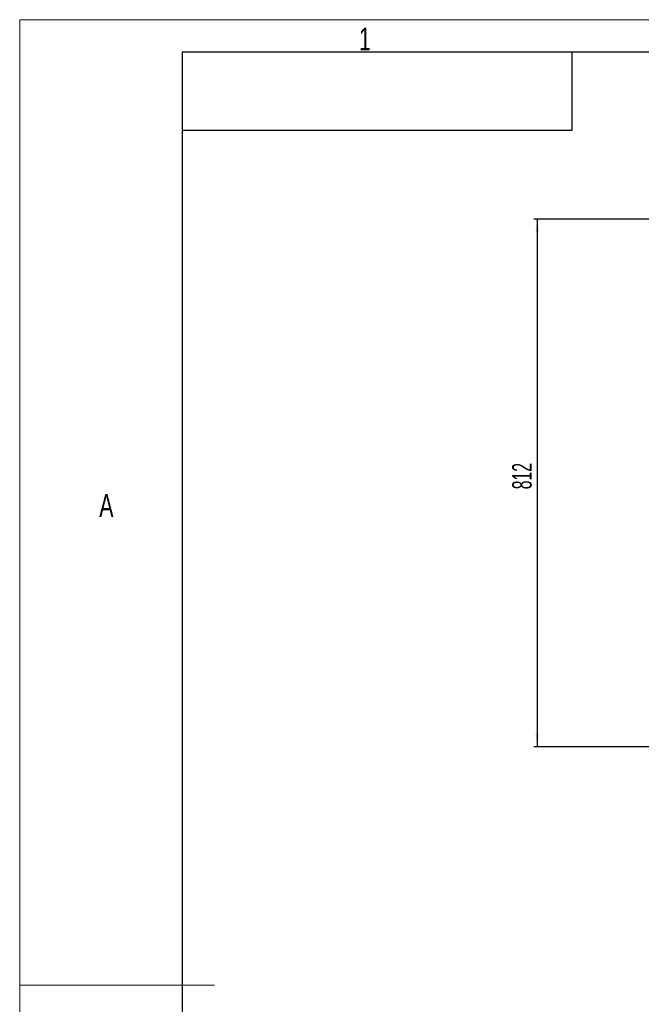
# Model space of a CAD drawing. Header units: millimetres. Extents: x -8 to 661, y 0 to 297.
# Tile 9 of 19: x 0 to 96, y 146 to 297. Entities that reach past the tile are written whole.
import ezdxf

# ---------------------------------------------------------------- set-up
doc = ezdxf.new("R2010")
doc.units = ezdxf.units.MM
doc.layers.add('细线层', color=4, linetype='Continuous')
doc.styles.add('SLDTEXTSTYLE1', font='TXT', dxfattribs={"width": 0.7})
doc.styles.add('SLDTEXTSTYLE4', font='TXT', dxfattribs={"width": 0.605})
doc.dimstyles.new('SLDDIMSTYLE3', dxfattribs={"dimtxt": 3, "dimasz": 2, "dimexe": 0, "dimexo": 0.0625, "dimgap": 0.75, "dimtad": 2, "dimdec": 0, "dimlfac": 10, "dimrnd": 1e-09, "dimzin": 12, "dimdsep": 46, "dimtxsty": 'SLDTEXTSTYLE4', "dimsah": 1, "dimcen": 0.09, "dimadec": 0, "dimazin": 3, "dimtfac": 1, "dimtofl": 0, "dimtmove": 0, "dimatfit": 3, "dimfxl": 0, "dimfrac": 2, "dimtolj": 1, "dimtzin": 12, "dimarcsym": 0})

# ---------------------------------------------------------------- blocks, each defined once
blk = doc.blocks.new('_D_3')
at = {"layer": '细线层'}
for p, q in [((157.97, 266.33), (79.14, 266.33)), ((79.64, 266.33), (79.64, 185.16)), ((147.27, 185.16), (79.14, 185.16))]:
    blk.add_line(p, q, dxfattribs=at)
for points in [[(79.64, 266.33), (79.39, 264.33), (79.89, 264.33)], [(79.64, 185.16), (79.89, 187.16), (79.39, 187.16)]]:
    blk.add_solid(points, dxfattribs=at)
at = {"layer": '细线层', "insert": (75.78, 224.76), "char_height": 3, "attachment_point": 1, "rotation": 90, "style": 'SLDTEXTSTYLE4'}
blk.add_mtext('812', dxfattribs=at)

msp = doc.modelspace()

# ---------------------------------------------------------------- linework, layer by layer
at = {"color": 1, "linetype": 'Continuous', "lineweight": 18}
for p, q in [((420, 297), (0, 297)), ((0, 297), (0, 0))]:
    msp.add_line(p, q, dxfattribs=at)
at = {"color": 190, "linetype": 'Continuous', "lineweight": 25}
for p, q in [((415, 292), (25, 292)), ((25, 292), (25, 5)), ((85, 280), (85, 292)), ((25, 280), (85, 280))]:
    msp.add_line(p, q, dxfattribs=at)
at = {"color": 190, "linetype": 'Continuous', "lineweight": 18}
for p, q in [((0, 148.5), (25, 148.5)), ((25, 148.5), (30, 148.5))]:
    msp.add_line(p, q, dxfattribs=at)

# ---------------------------------------------------------------- texts
at = {"color": 5, "linetype": 'Continuous', "lineweight": 18, "char_height": 3.5, "attachment_point": 2, "style": 'SLDTEXTSTYLE1'}
for s, insert in [('1', (53.118, 295.762)), ('A', (13.337, 224.012))]:
    msp.add_mtext(s, dxfattribs=dict(at, insert=insert))

# ---------------------------------------------------------------- dimensions: what is measured, and where the dimension line sits
at = {"layer": '细线层'}
dim = msp.add_linear_dim(base=(79.643, 185.159), p1=(158.471, 266.326), p2=(147.766, 185.159), angle=90, dimstyle='SLDDIMSTYLE3', dxfattribs=at)
dim.commit()
dim.dimension.update_dxf_attribs({"geometry": '_D_3', "text_midpoint": (79.643, 228.197), "dimtype": 160})

doc.saveas('drawing.dxf')
